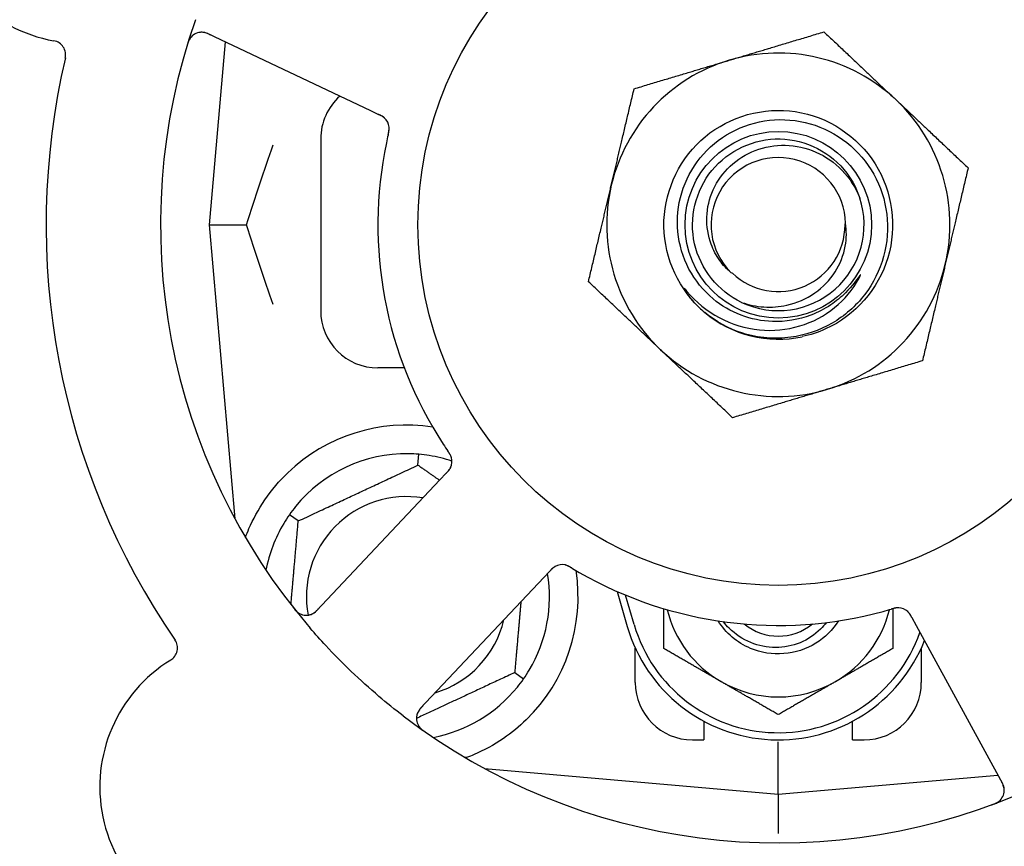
# Model space of a CAD drawing. Header units: inches. Extents: x 24 to 1128, y -69 to 748.
# Tile 67 of 256: x 139.74 to 141.89, y 240.85 to 242.65. Entities that reach past the tile are written whole.
import ezdxf

# ---------------------------------------------------------------- set-up
doc = ezdxf.new("R2010")
doc.units = ezdxf.units.IN
doc.header["$LTSCALE"] = 32
doc.header["$MEASUREMENT"] = 0
doc.layers.add('Dimension (ANSI)', color=7, linetype='Continuous', lineweight=25)
doc.layers.add('Visible (ANSI)', color=7, linetype='Continuous', lineweight=30)
doc.styles.add('Note Text (ANSI)', font='tahoma.ttf')
doc.dimstyles.new('SB Fraction-16 (ANSI)', dxfattribs={"dimscale": 32, "dimtxt": 0.125, "dimasz": 0.098425, "dimexe": 0.125, "dimexo": 0.0625, "dimgap": 0.031496, "dimtad": 0, "dimtih": 1, "dimtoh": 1, "dimdec": 4, "dimrnd": 1e-08, "dimzin": 0, "dimdsep": 46, "dimlunit": 5, "dimtxsty": 'Note Text (ANSI)', "dimcen": 0.09, "dimdle": 0.393701, "dimclrd": 256, "dimclre": 256, "dimclrt": 256, "dimadec": 0, "dimazin": 3, "dimtfac": 0.96, "dimtofl": 0, "dimtmove": 0, "dimatfit": 3, "dimfxl": 1, "dimfrac": 2, "dimtolj": 1, "dimtzin": 12, "dimlwd": -1, "dimlwe": -1, "dimarcsym": 0})

# ---------------------------------------------------------------- blocks, each defined once
blk = doc.blocks.new('*D15')
at = {"layer": 'Defpoints', "color": 0, "transparency": 16777216}
for p in [(157.2904, 468.9837), (65.9568, 162.272), (120.1654, 162.272)]:
    blk.add_point(p, dxfattribs=at)
at = {"layer": 'Dimension (ANSI)', "transparency": 16777216}
for p, q in [((155.2904, 468.9837), (61.9568, 468.9837)), ((65.9568, 465.8341), (65.9568, 331.6609)), ((65.9568, 165.4216), (65.9568, 324.5948)), ((118.1654, 162.272), (61.9568, 162.272))]:
    blk.add_line(p, q, dxfattribs=at)
for points in [[(65.4319, 465.8341), (66.4817, 465.8341), (65.9568, 468.9837)], [(65.4319, 165.4216), (66.4817, 165.4216), (65.9568, 162.272)]]:
    blk.add_solid(points, dxfattribs=at)
at = {"layer": 'Dimension (ANSI)', "transparency": 16777216, "insert": (53.754, 330.653), "char_height": 4, "attachment_point": 1, "style": 'Note Text (ANSI)'}
blk.add_mtext('\\A1;306 11/16', dxfattribs=at)

msp = doc.modelspace()

# ---------------------------------------------------------------- linework, layer by layer
at = {"layer": 'Visible (ANSI)'}
for p, q in [((140.15446, 242.62413), (140.50972, 242.45608)), ((140.19231, 242.60623), (140.15736, 242.2067)), ((140.50972, 242.45608), (140.52771, 242.44757)), ((140.40111, 242.3942), (140.40111, 242.0192)), ((140.15736, 242.2067), (140.23883, 242.2067)), ((140.15736, 242.2067), (140.21353, 241.56472)), ((140.58382, 241.8942), (140.52611, 241.8942)), ((140.61377, 241.68178), (140.61584, 241.70551)), ((140.66185, 241.6497), (140.39223, 241.36376)), ((140.67548, 241.66416), (140.66185, 241.6497)), ((140.35214, 241.55978), (140.33262, 241.57344)), ((140.61887, 241.15006), (140.88849, 241.436)), ((140.88849, 241.436), (140.90214, 241.45048)), ((141.04878, 241.40577), (141.07111, 241.3292)), ((141.08611, 241.33358), (141.06736, 241.39785)), ((141.69287, 241.34893), (141.7024, 241.3315)), ((141.7024, 241.3315), (141.89104, 240.98672)), ((141.08861, 241.2067), (141.08861, 241.28225)), ((141.71361, 241.28225), (141.71361, 241.2067)), ((140.82508, 241.22862), (140.84459, 241.21496)), ((141.23861, 241.12254), (141.23861, 241.0817)), ((141.56361, 241.0817), (141.56361, 241.12254)), ((141.21361, 241.0817), (141.23861, 241.0817)), ((141.40111, 240.96295), (141.40111, 241.07753)), ((141.56361, 241.0817), (141.58861, 241.0817)), ((140.75912, 241.01912), (141.40111, 240.96295)), ((140.76236, 241.01883), (140.76236, 241.01737)), ((141.40111, 240.96295), (141.88106, 241.00494)), ((141.40111, 240.96295), (141.40111, 240.87696))]:
    msp.add_line(p, q, dxfattribs=at)
for radius in [0.7875, 0.20385]:
    msp.add_circle((141.40111, 242.2067), radius, dxfattribs=at)
for centre, radius, start, end in [((141.40111, 242.2067), 1.35, 16.62287, 76.74397), ((139.87568, 242.92831), 0.325, 49.56477, 259.80207), ((141.40111, 242.2067), 0.875, 24.19111, 69.17573), ((141.40111, 242.2067), 1.35, 160.62287, 220.74397), ((140.14109, 242.59589), 0.03125, 64.68342, 162.83549), ((139.8126, 242.57769), 0.03125, 346.85452, 79.80207), ((141.40111, 242.2067), 0.375, 46.68342, 106.68342), ((141.40111, 242.2067), 1.6, 166.81714, 214.5497), ((141.40111, 242.2067), 0.375, 106.68342, 166.68342), ((140.52611, 242.3942), 0.125, 131.64189, 180), ((141.40111, 242.2067), 0.375, 346.68342, 46.68342), ((140.51956, 242.41685), 0.03125, 5.46904, 47.46837), ((141.40111, 242.2067), 0.875, 168.19111, 213.17573), ((141.40111, 242.2067), 0.14696, 1.25861, 225.29572), ((141.40111, 242.2067), 0.375, 166.68342, 226.68342), ((141.40111, 242.2067), 0.1875, 244.71096, 18.15663), ((141.40111, 242.2067), 0.14583, 226.55117, 0.00317), ((141.40111, 242.2067), 0.375, 286.68342, 346.68342), ((140.52611, 242.0192), 0.125, 180, 270), ((141.40111, 242.2067), 0.25, 226.19222, 229.96044), ((141.40111, 242.2067), 0.25, 229.96044, 282.10596), ((141.40111, 242.2067), 0.375, 226.68342, 286.68342), ((140.58861, 241.3942), 0.375, 81.21293, 133.75453), ((140.58861, 241.3942), 0.3125, 89.15807, 140.84193), ((140.58861, 241.3942), 0.3125, 71.46237, 80.84193), ((140.65672, 241.68981), 0.03125, 334.67765, 16.13682), ((140.58861, 241.3942), 0.21875, 80.57954, 190.53406), ((140.58861, 241.3942), 0.3125, 149.15807, 169.28378), ((140.92883, 241.43324), 0.03125, 77.46904, 119.46837), ((140.58861, 241.3942), 0.375, 314.27762, 8.78707), ((140.58861, 241.3942), 0.3125, 329.15807, 9.35248), ((141.40111, 242.2067), 0.875, 240.19111, 285.17573), ((141.66267, 241.33902), 0.03125, 46.67765, 88.13682), ((140.36949, 241.3852), 0.03125, 218.53135, 316.68342), ((141.40111, 241.42545), 0.25, 193.73904, 240), ((141.40111, 241.42545), 0.25, 300, 346.26096), ((140.58861, 241.3942), 0.21875, 286.71618, 346.65066), ((141.40111, 241.42545), 0.34375, 196.2602, 338.3076), ((141.40111, 241.42545), 0.32812, 196.2602, 340.60541), ((141.40111, 241.42545), 0.11727, 230.56429, 309.43571), ((140.05695, 241.28246), 0.03125, 301.56477, 34.51231), ((140.24343, 240.97892), 0.325, 121.56477, 331.80207), ((140.58861, 241.3942), 0.3125, 280.71622, 320.84193), ((141.21361, 241.2067), 0.125, 180, 270), ((141.40111, 241.42545), 0.25, 240, 300), ((141.58861, 241.2067), 0.125, 270, 0), ((141.40111, 242.2067), 1.35, 232.62287, 292.74397), ((140.64161, 241.12862), 0.03125, 136.68342, 234.83549), ((141.86362, 240.97172), 0.03125, 290.53135, 28.68342)]:
    msp.add_arc(centre, radius, start, end, dxfattribs=at)
for points, knots in [([(140.11822, 242.61717), (140.11803, 242.61696), (140.11779, 242.61669), (140.11702, 242.61577), (140.11646, 242.61502), (140.11529, 242.61328), (140.11463, 242.6122), (140.11362, 242.61025), (140.11331, 242.60962), (140.11258, 242.60802), (140.11215, 242.607), (140.11129, 242.60483), (140.11086, 242.60364), (140.11024, 242.60178), (140.11001, 242.60108), (140.10958, 242.59969), (140.10937, 242.59902), (140.10916, 242.59833)], [0.051298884, 0.051298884, 0.051298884, 0.051298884, 0.057269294, 0.057269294, 0.069785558, 0.069785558, 0.083632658, 0.083632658, 0.089458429, 0.089458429, 0.097820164, 0.097820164, 0.107290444, 0.107290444, 0.113094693, 0.113094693, 0.118968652, 0.118968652, 0.118968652, 0.118968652]), ([(140.16179, 242.62067), (140.16094, 242.62107), (140.16008, 242.62148), (140.15673, 242.62302), (140.15422, 242.62409), (140.14993, 242.6256), (140.14805, 242.62612), (140.14492, 242.62677), (140.14349, 242.62696), (140.14121, 242.6271), (140.14036, 242.62711), (140.13946, 242.62709), (140.13927, 242.62708), (140.1391, 242.62707)], [0, 0, 0, 0, 0.007248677, 0.007248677, 0.028564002, 0.028564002, 0.047482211, 0.047482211, 0.06536174, 0.06536174, 0.076705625, 0.076705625, 0.079955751, 0.079955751, 0.079955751, 0.079955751]), ([(140.54161, 242.439), (140.54155, 242.43906), (140.54147, 242.43913), (140.54125, 242.43934), (140.54109, 242.43949), (140.54034, 242.44017), (140.53962, 242.44077), (140.53781, 242.44213), (140.53662, 242.44292), (140.5341, 242.4444), (140.53276, 242.44511), (140.53081, 242.44608), (140.5302, 242.44638), (140.52927, 242.44683), (140.52896, 242.44697), (140.52835, 242.44726), (140.52805, 242.44741), (140.52775, 242.44755)], [0.038929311, 0.038929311, 0.038929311, 0.038929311, 0.040726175, 0.040726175, 0.043941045, 0.043941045, 0.054249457, 0.054249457, 0.066768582, 0.066768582, 0.078206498, 0.078206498, 0.083402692, 0.083402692, 0.086046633, 0.086046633, 0.088630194, 0.088630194, 0.088630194, 0.088630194]), ([(140.54103, 242.43956), (140.54103, 242.43956), (140.54103, 242.43957), (140.54097, 242.43961), (140.54081, 242.43977), (140.5403, 242.44023), (140.53989, 242.44058), (140.53894, 242.44135), (140.5384, 242.44175), (140.5377, 242.44224), (140.53752, 242.44236), (140.5362, 242.44324), (140.53462, 242.44416), (140.53199, 242.44551), (140.53121, 242.4459), (140.52997, 242.44649), (140.52954, 242.4467), (140.52866, 242.44712), (140.5282, 242.44734), (140.52775, 242.44755)], [0.028019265, 0.028019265, 0.028019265, 0.028019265, 0.028672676, 0.028672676, 0.033062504, 0.033062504, 0.040781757, 0.040781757, 0.051074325, 0.051074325, 0.054504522, 0.054504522, 0.07506277, 0.07506277, 0.083066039, 0.083066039, 0.087153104, 0.087153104, 0.091266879, 0.091266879, 0.091266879, 0.091266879]), ([(141.22805, 242.02628), (141.17739, 242.07488), (141.14873, 242.14559), (141.15127, 242.21575), (141.15381, 242.28588), (141.18749, 242.35432), (141.2415, 242.39912), (141.2955, 242.44391), (141.36896, 242.46436), (141.43833, 242.45391), (141.50932, 242.44323), (141.57481, 242.4003), (141.61294, 242.33947), (141.65067, 242.27927), (141.66098, 242.20259), (141.64047, 242.13456), (141.61999, 242.06661), (141.56913, 242.00844), (141.50451, 241.97909), (141.48819, 241.97167), (141.47106, 241.96613), (141.45353, 241.96245)], [5.2445607, 5.2445607, 5.2445607, 5.2445607, 6.086966, 6.086966, 6.086966, 6.9291128, 6.9291128, 6.9291128, 7.7710085, 7.7710085, 7.7710085, 8.6324711, 8.6324711, 8.6324711, 9.4850832, 9.4850832, 9.4850832, 10.3367446, 10.3367446, 10.3367446, 10.5518672, 10.5518672, 10.5518672, 10.5518672]), ([(141.38832, 241.99546), (141.36484, 241.99624), (141.34165, 242.00092), (141.29753, 242.01772), (141.27694, 242.02979), (141.23706, 242.06303), (141.21915, 242.08517), (141.19265, 242.1353), (141.1844, 242.16286), (141.17886, 242.21989), (141.18173, 242.24882), (141.19844, 242.30424), (141.21222, 242.33018), (141.24909, 242.37556), (141.27192, 242.39451), (141.32379, 242.42277), (141.35238, 242.43172), (141.41168, 242.43824), (141.44183, 242.43563), (141.49973, 242.41897), (141.52689, 242.40497), (141.57459, 242.36721), (141.5946, 242.34372), (141.62467, 242.29015), (141.63435, 242.26054), (141.6419, 242.19899), (141.63959, 242.16762), (141.62304, 242.10724), (141.60886, 242.07883), (141.57026, 242.02879), (141.54613, 242.0077), (141.4909, 241.97577), (141.46029, 241.96533), (141.42853, 241.96103)], [-3.5801326, -3.5801326, -3.5801326, -3.5801326, -3.4004535, -3.4004535, -3.2191752, -3.2191752, -3.0035583, -3.0035583, -2.7857358, -2.7857358, -2.5657084, -2.5657084, -2.3434763, -2.3434763, -2.1190401, -2.1190401, -1.8924003, -1.8924003, -1.6635571, -1.6635571, -1.4325112, -1.4325112, -1.1992628, -1.1992628, -0.9638125, -0.9638125, -0.7261606, -0.7261606, -0.4863077, -0.4863077, -0.244254, -0.244254, 0, 0, 0, 0]), ([(140.5486, 242.40384), (140.5485, 242.40337), (140.54838, 242.40287), (140.54826, 242.40234), (140.54716, 242.39757), (140.54573, 242.39103), (140.54463, 242.38577)], [0.48080563, 0.48080563, 0.48080563, 0.48080563, 0.5329828, 0.5329828, 0.5329828, 1, 1, 1, 1]), ([(140.54861, 242.40387), (140.54868, 242.40417), (140.54875, 242.40446), (140.54893, 242.40525), (140.54904, 242.40574), (140.54939, 242.40729), (140.54961, 242.40836), (140.55004, 242.4106), (140.55024, 242.41179), (140.55056, 242.41413), (140.55065, 242.41524), (140.55077, 242.41745), (140.55075, 242.41845), (140.55068, 242.41969), (140.55065, 242.42003), (140.55062, 242.42029)], [0.001596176, 0.001596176, 0.001596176, 0.001596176, 0.003937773, 0.003937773, 0.007842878, 0.007842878, 0.016055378, 0.016055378, 0.025513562, 0.025513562, 0.03719134, 0.03719134, 0.0541939, 0.0541939, 0.061558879, 0.061558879, 0.061558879, 0.061558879]), ([(140.54861, 242.40387), (140.54874, 242.40441), (140.54886, 242.40494), (140.5491, 242.406), (140.54922, 242.40653), (140.54962, 242.40831), (140.54987, 242.40955), (140.55024, 242.4116), (140.55037, 242.41244), (140.55062, 242.41436), (140.5507, 242.41538), (140.55078, 242.41717), (140.55077, 242.41798), (140.55072, 242.41927), (140.55067, 242.4198), (140.55064, 242.42012), (140.55064, 242.42016), (140.55064, 242.42018), (140.55064, 242.42018), (140.55064, 242.42018)], [0, 0, 0, 0, 0.004180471, 0.004180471, 0.008305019, 0.008305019, 0.018114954, 0.018114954, 0.025612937, 0.025612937, 0.036850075, 0.036850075, 0.047489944, 0.047489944, 0.05608938, 0.05608938, 0.05828692, 0.05828692, 0.058652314, 0.058652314, 0.058652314, 0.058652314]), ([(141.32101, 242.03717), (141.26972, 242.0614), (141.23069, 242.11011), (141.2182, 242.16544), (141.20572, 242.22077), (141.22007, 242.28152), (141.25598, 242.32542), (141.29182, 242.36923), (141.34836, 242.39532), (141.40495, 242.39416), (141.46164, 242.393), (141.51716, 242.36451), (141.55116, 242.31913), (141.56338, 242.30282), (141.57273, 242.28445), (141.579, 242.26507)], [5.153766, 5.153766, 5.153766, 5.153766, 6.061332, 6.061332, 6.061332, 6.968806, 6.968806, 6.968806, 7.8744508, 7.8744508, 7.8744508, 8.7817425, 8.7817425, 8.7817425, 9.107885, 9.107885, 9.107885, 9.107885]), ([(141.29773, 242.10225), (141.28855, 242.11005), (141.28036, 242.11896), (141.26552, 242.13963), (141.25921, 242.15152), (141.2475, 242.18295), (141.24429, 242.20304), (141.24568, 242.2439), (141.25048, 242.26426), (141.26777, 242.30255), (141.28029, 242.32002), (141.31167, 242.34963), (141.33038, 242.36133), (141.37172, 242.37718), (141.39404, 242.38099), (141.43944, 242.3799), (141.46209, 242.37481), (141.50471, 242.35608), (141.52418, 242.34243), (141.55726, 242.30808), (141.5704, 242.28757), (141.57927, 242.26513)], [-1.5503297, -1.5503297, -1.5503297, -1.5503297, -1.4577971, -1.4577971, -1.3550285, -1.3550285, -1.200467, -1.200467, -1.0416694, -1.0416694, -0.8786368, -0.8786368, -0.7113708, -0.7113708, -0.5398726, -0.5398726, -0.3641439, -0.3641439, -0.1841858, -0.1841858, 0, 0, 0, 0]), ([(141.32101, 242.03717), (141.33674, 242.03169), (141.35312, 242.02834), (141.38651, 242.02619), (141.40334, 242.02746), (141.44168, 242.03595), (141.46249, 242.04499), (141.49851, 242.07013), (141.51359, 242.08569), (141.5362, 242.121), (141.54383, 242.14019), (141.5504, 242.17674), (141.55063, 242.19351), (141.54803, 242.20993)], [-0.89666376, -0.89666376, -0.89666376, -0.89666376, -0.7697294, -0.7697294, -0.64162523, -0.64162523, -0.47009117, -0.47009117, -0.30597672, -0.30597672, -0.14928046, -0.14928046, -0.02134877, -0.02134877, -0.02134877, -0.02134877]), ([(141.2013, 242.06116), (141.22113, 242.03781), (141.24513, 242.01837), (141.29934, 241.98946), (141.32908, 241.98034), (141.38949, 241.97432), (141.41953, 241.97712), (141.4759, 241.99402), (141.50177, 242.00761), (141.546, 242.04352), (141.56415, 242.06522), (141.57753, 242.08983)], [-1.1317323, -1.1317323, -1.1317323, -1.1317323, -0.8984595, -0.8984595, -0.6634575, -0.6634575, -0.435379, -0.435379, -0.2142259, -0.2142259, 0, 0, 0, 0]), ([(141.57753, 242.08983), (141.57833, 242.0913), (141.57919, 242.09296), (141.58016, 242.09507), (141.58058, 242.09605), (141.58082, 242.09686), (141.58086, 242.09702), (141.58087, 242.0972), (141.58087, 242.09725), (141.58086, 242.09732), (141.58086, 242.09734), (141.58084, 242.09737), (141.58083, 242.09738), (141.5808, 242.0974), (141.58079, 242.0974), (141.58074, 242.0974), (141.58072, 242.09739), (141.58064, 242.09736), (141.58059, 242.09733), (141.5804, 242.09719), (141.58022, 242.097), (141.57936, 242.09604), (141.5784, 242.09476), (141.57266, 242.08697), (141.56317, 242.07329), (141.54797, 242.05826)], [-0.32002064, -0.32002064, -0.32002064, -0.32002064, -0.25037654, -0.25037654, -0.22022079, -0.22022079, -0.21319305, -0.21319305, -0.21059304, -0.21059304, -0.20923641, -0.20923641, -0.20821255, -0.20821255, -0.20712521, -0.20712521, -0.2055378, -0.2055378, -0.20262718, -0.20262718, -0.19315319, -0.19315319, -0.1629071, -0.1629071, 0, 0, 0, 0]), ([(141.22805, 242.02628), (141.22021, 242.03383), (141.21285, 242.04197), (141.20084, 242.05753), (141.19715, 242.06328), (141.19532, 242.06666), (141.195, 242.06729), (141.19479, 242.06785), (141.19475, 242.06797), (141.19473, 242.06811), (141.19473, 242.06815), (141.19473, 242.0682), (141.19474, 242.06822), (141.19475, 242.06825), (141.19476, 242.06826), (141.19478, 242.06827), (141.19479, 242.06828), (141.19483, 242.06828), (141.19485, 242.06827), (141.19492, 242.06825), (141.19498, 242.06822), (141.19583, 242.06765), (141.19816, 242.06486), (141.2013, 242.06116)], [-0.28928031, -0.28928031, -0.28928031, -0.28928031, -0.16787143, -0.16787143, -0.06646306, -0.06646306, -0.04917499, -0.04917499, -0.04476579, -0.04476579, -0.04306859, -0.04306859, -0.04215282, -0.04215282, -0.04143605, -0.04143605, -0.040655, -0.040655, -0.03948059, -0.03948059, -0.0370912, -0.0370912, 0, 0, 0, 0]), ([(141.54797, 242.05826), (141.53805, 242.04845), (141.52729, 242.03963), (141.50211, 242.02276), (141.48753, 242.01522), (141.44545, 241.99924), (141.41696, 241.99452), (141.38832, 241.99546)], [-0.44935864, -0.44935864, -0.44935864, -0.44935864, -0.34320731, -0.34320731, -0.21838639, -0.21838639, 0, 0, 0, 0]), ([(141.42853, 241.96103), (141.41108, 241.95866), (141.39341, 241.95822), (141.35802, 241.96117), (141.3404, 241.96462), (141.29292, 241.9795), (141.26463, 241.99491), (141.24028, 242.0153)], [-0.51193076, -0.51193076, -0.51193076, -0.51193076, -0.37804019, -0.37804019, -0.24204071, -0.24204071, 0, 0, 0, 0]), ([(140.68694, 241.69777), (140.68688, 241.698), (140.68679, 241.69828), (140.68653, 241.69913), (140.68632, 241.69973), (140.68583, 241.70098), (140.68555, 241.70163), (140.68495, 241.70291), (140.68464, 241.70353), (140.68384, 241.705), (140.68333, 241.7059), (140.68254, 241.7072), (140.6823, 241.70758), (140.6814, 241.70899), (140.68072, 241.71003), (140.67981, 241.71136), (140.67958, 241.7117), (140.67926, 241.71217), (140.67916, 241.71232), (140.67906, 241.71246)], [0.044252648, 0.044252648, 0.044252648, 0.044252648, 0.050671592, 0.050671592, 0.061250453, 0.061250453, 0.071050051, 0.071050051, 0.078610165, 0.078610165, 0.087196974, 0.087196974, 0.090753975, 0.090753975, 0.100050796, 0.100050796, 0.103147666, 0.103147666, 0.104517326, 0.104517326, 0.104517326, 0.104517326]), ([(140.68684, 241.69813), (140.68684, 241.69813), (140.68683, 241.69816), (140.6868, 241.6983), (140.68676, 241.69843), (140.68663, 241.69886), (140.68652, 241.69921), (140.68611, 241.70037), (140.68577, 241.70124), (140.68492, 241.70306), (140.68445, 241.70399), (140.68324, 241.70612), (140.68248, 241.70736), (140.68094, 241.70972), (140.68015, 241.71087), (140.67928, 241.71215), (140.67917, 241.71231), (140.67906, 241.71246)], [0.030853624, 0.030853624, 0.030853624, 0.030853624, 0.032941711, 0.032941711, 0.036385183, 0.036385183, 0.042347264, 0.042347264, 0.055267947, 0.055267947, 0.065838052, 0.065838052, 0.077516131, 0.077516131, 0.087897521, 0.087897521, 0.089364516, 0.089364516, 0.089364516, 0.089364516]), ([(140.67548, 241.66416), (140.67584, 241.66454), (140.67621, 241.66493), (140.67691, 241.66568), (140.67726, 241.66605), (140.67803, 241.66689), (140.67845, 241.66735), (140.67994, 241.66901), (140.68087, 241.6701), (140.68224, 241.67187), (140.6828, 241.67267), (140.68374, 241.67415), (140.68413, 241.67482), (140.68472, 241.67594), (140.68497, 241.67645), (140.68511, 241.67675), (140.68513, 241.67679), (140.68513, 241.67679), (140.68513, 241.67679), (140.68513, 241.67679)], [0, 0, 0, 0, 0.004355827, 0.004355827, 0.0086878, 0.0086878, 0.014307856, 0.014307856, 0.029588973, 0.029588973, 0.043844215, 0.043844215, 0.054171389, 0.054171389, 0.061954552, 0.061954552, 0.063871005, 0.063871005, 0.063878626, 0.063878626, 0.063878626, 0.063878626]), ([(140.67551, 241.66419), (140.67571, 241.66441), (140.67592, 241.66462), (140.67704, 241.66581), (140.67798, 241.66682), (140.67988, 241.66897), (140.68085, 241.67014), (140.68248, 241.6723), (140.68317, 241.67331), (140.68435, 241.67525), (140.68485, 241.67622), (140.68524, 241.67705), (140.68529, 241.67717), (140.68534, 241.67728)], [0, 0, 0, 0, 0.002309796, 0.002309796, 0.012623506, 0.012623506, 0.024338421, 0.024338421, 0.035397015, 0.035397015, 0.047442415, 0.047442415, 0.049661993, 0.049661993, 0.049661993, 0.049661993]), ([(140.23672, 241.52362), (140.23913, 241.53023), (140.24174, 241.53686), (140.25303, 241.56296), (140.26474, 241.58499), (140.29372, 241.62726), (140.31094, 241.64751), (140.32927, 241.66507)], [1.38940877, 1.38940877, 1.38940877, 1.38940877, 1.45134152, 1.45134152, 1.64787025, 1.64787025, 1.84130789, 1.84130789, 1.84130789, 1.84130789]), ([(140.91458, 241.46105), (140.9145, 241.46101), (140.91441, 241.46096), (140.91415, 241.46082), (140.91395, 241.46071), (140.91308, 241.46021), (140.91228, 241.45971), (140.91043, 241.4584), (140.90931, 241.45752), (140.90712, 241.45558), (140.90604, 241.45453), (140.90451, 241.45297), (140.90403, 241.45248), (140.90332, 241.45174), (140.90309, 241.45149), (140.90262, 241.45099), (140.90239, 241.45075), (140.90217, 241.45051)], [0.038929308, 0.038929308, 0.038929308, 0.038929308, 0.040726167, 0.040726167, 0.043941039, 0.043941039, 0.054249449, 0.054249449, 0.066768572, 0.066768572, 0.07820649, 0.07820649, 0.083402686, 0.083402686, 0.086046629, 0.086046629, 0.08863019, 0.08863019, 0.08863019, 0.08863019]), ([(140.91387, 241.46068), (140.91387, 241.46068), (140.91386, 241.46067), (140.9138, 241.46064), (140.9136, 241.46053), (140.913, 241.46019), (140.91254, 241.4599), (140.91152, 241.45924), (140.91097, 241.45885), (140.91029, 241.45834), (140.91012, 241.45821), (140.90887, 241.45722), (140.90751, 241.456), (140.90542, 241.45392), (140.90481, 241.45329), (140.90385, 241.4523), (140.90353, 241.45195), (140.90286, 241.45124), (140.90251, 241.45087), (140.90217, 241.45051)], [0.028019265, 0.028019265, 0.028019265, 0.028019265, 0.028672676, 0.028672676, 0.033062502, 0.033062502, 0.040781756, 0.040781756, 0.051074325, 0.051074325, 0.054504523, 0.054504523, 0.075062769, 0.075062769, 0.083066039, 0.083066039, 0.087153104, 0.087153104, 0.091266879, 0.091266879, 0.091266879, 0.091266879]), ([(140.95015, 241.45686), (140.94989, 241.45701), (140.94964, 241.45717), (140.94894, 241.45758), (140.9485, 241.45785), (140.94714, 241.45865), (140.94619, 241.4592), (140.94419, 241.4603), (140.94313, 241.46085), (140.941, 241.46187), (140.93997, 241.46231), (140.9379, 241.46311), (140.93694, 241.4634), (140.93574, 241.46371), (140.93541, 241.46379), (140.93516, 241.46384)], [0.001596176, 0.001596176, 0.001596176, 0.001596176, 0.00393777, 0.00393777, 0.007842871, 0.007842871, 0.016055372, 0.016055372, 0.025513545, 0.025513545, 0.037191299, 0.037191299, 0.054193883, 0.054193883, 0.061558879, 0.061558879, 0.061558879, 0.061558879]), ([(140.95015, 241.45686), (140.94968, 241.45714), (140.94921, 241.45742), (140.94828, 241.45798), (140.94781, 241.45826), (140.94625, 241.45918), (140.94514, 241.45981), (140.94331, 241.46079), (140.94255, 241.46117), (140.94079, 241.46201), (140.93986, 241.4624), (140.93817, 241.46303), (140.9374, 241.46327), (140.93616, 241.46362), (140.93564, 241.46374), (140.93533, 241.46381), (140.93528, 241.46382), (140.93527, 241.46382), (140.93527, 241.46382), (140.93527, 241.46382)], [0, 0, 0, 0, 0.004180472, 0.004180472, 0.008305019, 0.008305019, 0.018114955, 0.018114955, 0.025612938, 0.025612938, 0.036850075, 0.036850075, 0.047489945, 0.047489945, 0.056089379, 0.056089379, 0.05828692, 0.05828692, 0.058652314, 0.058652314, 0.058652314, 0.058652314]), ([(140.95018, 241.45684), (140.95059, 241.45659), (140.95103, 241.45633), (140.9515, 241.45605), (140.9557, 241.45353), (140.96147, 241.45015), (140.96614, 241.44747)], [0.48080563, 0.48080563, 0.48080563, 0.48080563, 0.5329828, 0.5329828, 0.5329828, 1, 1, 1, 1]), ([(140.34066, 241.37127), (140.34105, 241.37078), (140.34143, 241.37029), (140.34248, 241.36898), (140.34316, 241.36815), (140.34446, 241.36663), (140.34507, 241.36594), (140.34667, 241.36419), (140.34771, 241.36315), (140.34958, 241.36141), (140.35044, 241.36068), (140.35196, 241.35949), (140.35263, 241.359), (140.35402, 241.35809), (140.35471, 241.35769), (140.3555, 241.35726), (140.35567, 241.35717), (140.35581, 241.3571)], [0, 0, 0, 0, 0.005149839, 0.005149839, 0.013554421, 0.013554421, 0.020527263, 0.020527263, 0.031641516, 0.031641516, 0.041623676, 0.041623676, 0.051235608, 0.051235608, 0.063734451, 0.063734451, 0.067355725, 0.067355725, 0.067355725, 0.067355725]), ([(140.37909, 241.35546), (140.37937, 241.35555), (140.37972, 241.35568), (140.38139, 241.35632), (140.38297, 241.35708), (140.3857, 241.3587), (140.38695, 241.35955), (140.39, 241.36194), (140.39183, 241.36357), (140.39436, 241.36607), (140.3951, 241.36682), (140.39649, 241.36827), (140.39715, 241.36897), (140.3978, 241.36967)], [0.058736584, 0.058736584, 0.058736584, 0.058736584, 0.064782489, 0.064782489, 0.086145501, 0.086145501, 0.103238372, 0.103238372, 0.123434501, 0.123434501, 0.131598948, 0.131598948, 0.13893919, 0.13893919, 0.13893919, 0.13893919]), ([(141.66406, 241.37024), (141.66406, 241.37024), (141.66403, 241.37024), (141.6639, 241.37024), (141.66376, 241.37025), (141.66331, 241.37026), (141.66294, 241.37026), (141.66171, 241.37024), (141.66078, 241.37018), (141.65879, 241.36993), (141.65776, 241.36977), (141.65536, 241.36928), (141.65395, 241.36894), (141.65122, 241.3682), (141.64989, 241.36781), (141.6484, 241.36737), (141.64822, 241.36732), (141.64803, 241.36726)], [0.030853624, 0.030853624, 0.030853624, 0.030853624, 0.032941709, 0.032941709, 0.03638518, 0.03638518, 0.042347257, 0.042347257, 0.055267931, 0.055267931, 0.065838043, 0.065838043, 0.077516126, 0.077516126, 0.087897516, 0.087897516, 0.089364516, 0.089364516, 0.089364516, 0.089364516]), ([(141.66444, 241.37022), (141.66421, 241.37023), (141.66391, 241.37024), (141.66302, 241.37025), (141.66239, 241.37023), (141.66104, 241.37016), (141.66034, 241.37009), (141.65894, 241.36991), (141.65826, 241.36981), (141.65661, 241.36951), (141.6556, 241.3693), (141.65411, 241.36894), (141.65367, 241.36883), (141.65206, 241.36842), (141.65086, 241.36809), (141.64931, 241.36764), (141.64892, 241.36753), (141.64837, 241.36736), (141.6482, 241.36731), (141.64803, 241.36726)], [0.044252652, 0.044252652, 0.044252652, 0.044252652, 0.050671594, 0.050671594, 0.061250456, 0.061250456, 0.071050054, 0.071050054, 0.078610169, 0.078610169, 0.087196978, 0.087196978, 0.090753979, 0.090753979, 0.100050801, 0.100050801, 0.10314767, 0.10314767, 0.10451733, 0.10451733, 0.10451733, 0.10451733]), ([(141.69284, 241.34897), (141.6927, 241.34923), (141.69256, 241.34949), (141.69177, 241.35093), (141.6911, 241.35213), (141.68965, 241.35461), (141.68884, 241.35589), (141.68729, 241.35811), (141.68654, 241.35907), (141.68506, 241.36079), (141.68429, 241.36157), (141.68362, 241.3622), (141.68352, 241.36229), (141.68344, 241.36237)], [0, 0, 0, 0, 0.002309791, 0.002309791, 0.012623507, 0.012623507, 0.024338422, 0.024338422, 0.035397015, 0.035397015, 0.047442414, 0.047442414, 0.049661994, 0.049661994, 0.049661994, 0.049661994]), ([(141.69286, 241.34893), (141.69261, 241.3494), (141.69235, 241.34986), (141.69186, 241.35077), (141.69161, 241.35121), (141.69106, 241.3522), (141.69075, 241.35275), (141.68963, 241.35468), (141.68888, 241.35589), (141.68762, 241.35774), (141.68704, 241.35852), (141.68591, 241.35988), (141.6854, 241.36045), (141.68451, 241.36137), (141.68411, 241.36176), (141.68386, 241.36198), (141.68383, 241.36201), (141.68383, 241.36201), (141.68383, 241.36201), (141.68383, 241.36201)], [0, 0, 0, 0, 0.004355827, 0.004355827, 0.008687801, 0.008687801, 0.014307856, 0.014307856, 0.029588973, 0.029588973, 0.043844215, 0.043844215, 0.054171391, 0.054171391, 0.061954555, 0.061954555, 0.063871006, 0.063871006, 0.063878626, 0.063878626, 0.063878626, 0.063878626]), ([(140.58158, 241.13391), (140.56336, 241.14783), (140.54561, 241.16213), (140.50774, 241.19422), (140.48754, 241.2124), (140.44863, 241.24963), (140.43011, 241.26842), (140.40067, 241.30011), (140.38938, 241.31272), (140.3783, 241.32558)], [-0.73117336, -0.73117336, -0.73117336, -0.73117336, -0.55242948, -0.55242948, -0.34016147, -0.34016147, -0.13232742, -0.13232742, 0, 0, 0, 0]), ([(141.53273, 241.34187), (141.52019, 241.32208), (141.50337, 241.30501), (141.48344, 241.29265), (141.44119, 241.26646), (141.38614, 241.26217), (141.34034, 241.2815), (141.31128, 241.29377), (141.28643, 241.31534), (141.26942, 241.34188)], [6.8488771, 6.8488771, 6.8488771, 6.8488771, 7.2990044, 7.2990044, 7.2990044, 8.2534333, 8.2534333, 8.2534333, 8.8590861, 8.8590861, 8.8590861, 8.8590861]), ([(141.50631, 241.33805), (141.5024, 241.33291), (141.49812, 241.32805), (141.48064, 241.31081), (141.46541, 241.30078), (141.4317, 241.28698), (141.41351, 241.28343), (141.37649, 241.28347), (141.35803, 241.28717), (141.32326, 241.30149), (141.30733, 241.31209), (141.28925, 241.33), (141.28495, 241.33486), (141.28099, 241.33999)], [-1.06231766, -1.06231766, -1.06231766, -1.06231766, -1.01273267, -1.01273267, -0.87465824, -0.87465824, -0.73438222, -0.73438222, -0.59190522, -0.59190522, -0.44722789, -0.44722789, -0.39760805, -0.39760805, -0.39760805, -0.39760805]), ([(140.62443, 241.15596), (140.62379, 241.15527), (140.62313, 241.15458), (140.62063, 241.15188), (140.61884, 241.14982), (140.61607, 241.1462), (140.615, 241.14458), (140.61342, 241.14181), (140.61279, 241.1405), (140.61196, 241.13838), (140.61168, 241.13757), (140.61143, 241.13671), (140.61137, 241.13652), (140.61133, 241.13636)], [0, 0, 0, 0, 0.007248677, 0.007248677, 0.028564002, 0.028564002, 0.04748221, 0.04748221, 0.065361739, 0.065361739, 0.076705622, 0.076705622, 0.079955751, 0.079955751, 0.079955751, 0.079955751]), ([(140.61429, 241.11344), (140.61443, 241.11319), (140.61462, 241.11289), (140.61526, 241.11187), (140.61579, 241.1111), (140.61709, 241.10945), (140.61791, 241.10849), (140.61946, 241.10693), (140.61996, 241.10644), (140.62126, 241.10525), (140.62209, 241.10453), (140.62389, 241.10304), (140.62489, 241.10227), (140.62646, 241.1011), (140.62706, 241.10066), (140.62824, 241.09982), (140.62883, 241.09942), (140.62942, 241.099)], [0.051298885, 0.051298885, 0.051298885, 0.051298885, 0.057269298, 0.057269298, 0.069785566, 0.069785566, 0.083632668, 0.083632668, 0.089458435, 0.089458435, 0.09782017, 0.09782017, 0.107290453, 0.107290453, 0.113094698, 0.113094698, 0.118968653, 0.118968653, 0.118968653, 0.118968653]), ([(140.85041, 241.12571), (140.83527, 241.11095), (140.81832, 241.09703), (140.77931, 241.07026), (140.7569, 241.05836), (140.73117, 241.04731), (140.72546, 241.04501), (140.71971, 241.04287)], [0.55181372, 0.55181372, 0.55181372, 0.55181372, 0.71000954, 0.71000954, 0.90366002, 0.90366002, 0.95550669, 0.95550669, 0.95550669, 0.95550669]), ([(141.89487, 240.97165), (141.89487, 240.97195), (141.89485, 240.97232), (141.89475, 240.97411), (141.89453, 240.97585), (141.89383, 240.97894), (141.8934, 240.9804), (141.89208, 240.98404), (141.89109, 240.98628), (141.88949, 240.98946), (141.889, 240.99039), (141.88806, 240.99216), (141.8876, 240.993), (141.88714, 240.99384)], [0.058736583, 0.058736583, 0.058736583, 0.058736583, 0.064782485, 0.064782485, 0.086145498, 0.086145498, 0.103238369, 0.103238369, 0.123434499, 0.123434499, 0.131598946, 0.131598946, 0.138939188, 0.138939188, 0.138939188, 0.138939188]), ([(141.86795, 240.93999), (141.86854, 240.94021), (141.86913, 240.94042), (141.8707, 240.94101), (141.8717, 240.9414), (141.87354, 240.94217), (141.87439, 240.94254), (141.87654, 240.94353), (141.87786, 240.94419), (141.88008, 240.94543), (141.88105, 240.94602), (141.88265, 240.94709), (141.88332, 240.94759), (141.88462, 240.94862), (141.88521, 240.94915), (141.88586, 240.94978), (141.886, 240.94991), (141.88611, 240.95002)], [0, 0, 0, 0, 0.005149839, 0.005149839, 0.013554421, 0.013554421, 0.020527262, 0.020527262, 0.031641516, 0.031641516, 0.041623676, 0.041623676, 0.051235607, 0.051235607, 0.06373445, 0.06373445, 0.067355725, 0.067355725, 0.067355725, 0.067355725])]:
    msp.add_open_spline(points, degree=3, knots=knots, dxfattribs=at)
for points, weights in [([(141.29345, 242.56592), (141.3897, 242.59476), (141.50085, 242.62807)], [1, 1.0379548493, 1]), ([(141.50085, 242.62807), (141.58526, 242.54847), (141.65837, 242.47954)], [1, 1.0379548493, 1]), ([(141.08606, 242.50376), (141.1972, 242.53707), (141.29345, 242.56592)], [1, 1.0379548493, 1]), ([(141.03619, 242.29308), (141.05934, 242.39085), (141.08606, 242.50376)], [1, 1.0379548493, 1]), ([(141.65837, 242.47954), (141.73148, 242.41061), (141.81589, 242.33101)], [1, 1.0379548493, 1]), ([(141.81589, 242.33101), (141.78917, 242.21811), (141.76603, 242.12033)], [1, 1.0379548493, 1]), ([(140.98632, 242.08239), (141.01305, 242.1953), (141.03619, 242.29308)], [1, 1.0379548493, 1]), ([(141.76603, 242.12033), (141.74288, 242.02255), (141.71616, 241.90964)], [1, 1.0379548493, 1]), ([(141.14385, 241.93386), (141.07074, 242.00279), (140.98632, 242.08239)], [1, 1.0379548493, 1]), ([(141.30137, 241.78533), (141.21696, 241.86493), (141.14385, 241.93386)], [1, 1.0379548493, 1]), ([(141.71616, 241.90964), (141.60502, 241.87633), (141.50876, 241.84749)], [1, 1.0379548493, 1]), ([(141.50876, 241.84749), (141.41251, 241.81864), (141.30137, 241.78533)], [1, 1.0379548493, 1]), ([(140.35214, 241.55978), (140.48295, 241.62078), (140.61377, 241.68178)], [1.04422863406, 1.20577136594, 1.04422863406]), ([(140.61377, 241.68178), (140.63838, 241.66454), (140.66094, 241.64874)], [1.04422863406, 1.07418802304, 1.09303499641]), ([(140.33615, 241.37702), (140.34362, 241.46239), (140.35214, 241.55978)], [1.11819795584, 1.14843950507, 1.04422863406]), ([(140.83859, 241.38309), (140.83232, 241.31137), (140.82508, 241.22862)], [1.12448377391, 1.13145726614, 1.04422863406]), ([(141.15111, 241.28111), (141.15111, 241.32722), (141.15111, 241.36818)], [1, 1.02228011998, 1.01840264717]), ([(141.65111, 241.36815), (141.65111, 241.3272), (141.65111, 241.28111)], [1.01840499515, 1.02227336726, 1]), ([(141.27611, 241.20894), (141.2181, 241.24244), (141.15111, 241.28111)], [1, 1.0379548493, 1]), ([(141.65111, 241.28111), (141.58412, 241.24244), (141.52611, 241.20894)], [1, 1.0379548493, 1]), ([(140.82508, 241.22862), (140.71345, 241.17657), (140.61036, 241.1285)], [1.04422863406, 1.17902301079, 1.08886732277]), ([(141.40111, 241.13678), (141.33412, 241.17545), (141.27611, 241.20894)], [1, 1.0379548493, 1]), ([(141.52611, 241.20894), (141.4681, 241.17545), (141.40111, 241.13678)], [1, 1.0379548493, 1]), ([(140.71971, 241.04287), (140.71814, 241.04299), (140.71657, 241.04312)], [0.999914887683, 0.9999148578, 0.999914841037])]:
    msp.add_rational_spline(points, weights, degree=2, dxfattribs=at)
for points in [[(140.23883, 242.2067), (140.25847, 242.26698), (140.27859, 242.32638), (140.29713, 242.38101)], [(141.54694, 242.20671), (141.54732, 242.20778), (141.54768, 242.20885), (141.54803, 242.20993)], [(140.29713, 242.03239), (140.27859, 242.08701), (140.25847, 242.14643), (140.23883, 242.2067)], [(141.29773, 242.10225), (141.29875, 242.10177), (141.29978, 242.10129), (141.30082, 242.10083)], [(140.66874, 241.72789), (140.67201, 241.72289), (140.67628, 241.71654), (140.67906, 241.71246)], [(140.61584, 241.70551), (140.60825, 241.70617), (140.60043, 241.70656), (140.5932, 241.70667)], [(140.63835, 241.70272), (140.63121, 241.70387), (140.62344, 241.70484), (140.61584, 241.70551)], [(140.34629, 241.59153), (140.34173, 241.58593), (140.337, 241.57969), (140.33262, 241.57344)], [(140.33262, 241.57344), (140.32826, 241.5672), (140.32401, 241.56062), (140.3203, 241.55441)], [(141.63017, 241.36221), (141.63594, 241.36378), (141.64329, 241.36588), (141.64804, 241.36727)], [(140.84459, 241.21496), (140.84896, 241.22121), (140.85321, 241.22779), (140.85692, 241.23399)], [(140.83092, 241.19687), (140.83549, 241.20247), (140.84022, 241.20872), (140.84459, 241.21496)]]:
    msp.add_open_spline(points, degree=3, dxfattribs=at)

# ---------------------------------------------------------------- dimensions: what is measured, and where the dimension line sits
at = {"layer": 'Dimension (ANSI)'}
dim = msp.add_linear_dim(base=(65.95681, 162.27197), p1=(157.29037, 468.98367), p2=(120.16537, 162.27197), angle=270, dimstyle='SB Fraction-16 (ANSI)', override={"dimgap": 0.031496, "dimdec": 4, "dimtol": 0, "dimlim": 0, "dimtp": 0, "dimtm": 0, "dimtdec": 2, "dimatfit": 1}, dxfattribs=at)
dim.commit()
dim.dimension.update_dxf_attribs({"geometry": '*D15', "text_midpoint": (65.95681, 328.12782), "dimtype": 160})

doc.saveas('drawing.dxf')
